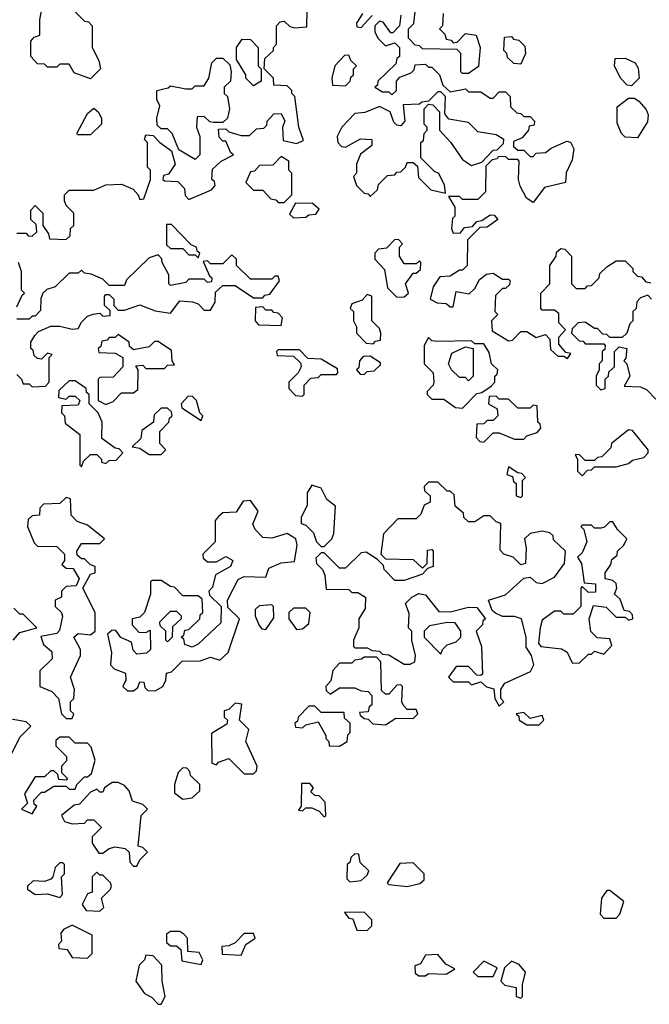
# Model space of a CAD drawing. Extents: x 2737958 to 2903317, y 894217 to 1030017.
# Tile 15 of 123: x 2765684 to 2767733, y 1008570 to 1011775. Entities that reach past the tile are written whole.
import ezdxf

# ---------------------------------------------------------------- set-up
doc = ezdxf.new("R2010")
doc.units = 0

msp = doc.modelspace()

# ---------------------------------------------------------------- linework, layer by layer
at = {"layer": '0CON05XD'}
for points in [[(2765915, 1011582.5), (2765861.7, 1011601.7), (2765845, 1011630), (2765815, 1011630), (2765805, 1011620), (2765775, 1011620), (2765765, 1011630), (2765741.7, 1011631.7), (2765720, 1011655), (2765720, 1011705), (2765731.7, 1011718.3), (2765750, 1011725), (2765750, 1011775), (2765758.3, 1011821.7), (2765795, 1011860), (2765825, 1011860), (2765855, 1011810), (2765895, 1011770), (2765908.3, 1011768.3), (2765920, 1011755), (2765920, 1011685), (2765941.7, 1011641.7), (2765947.5, 1011615), (2765915, 1011582.5)], [(2765675, 1011080), (2765705, 1011080), (2765711.7, 1011071.7), (2765725, 1011070), (2765740, 1011085), (2765738.3, 1011108.3), (2765720, 1011125), (2765720, 1011155), (2765735, 1011170), (2765760, 1011145), (2765760, 1011105), (2765778.3, 1011078.3), (2765781.7, 1011061.7), (2765835, 1011060), (2765848.3, 1011071.7), (2765850, 1011095), (2765860, 1011105), (2765860, 1011145), (2765835, 1011170), (2765830, 1011185), (2765830, 1011205), (2765845, 1011220), (2765925, 1011220), (2765965, 1011237.5), (2766015, 1011240), (2766053, 1011223), (2766070, 1011205), (2766075, 1011190), (2766088.3, 1011191.7), (2766110, 1011255), (2766110, 1011285), (2766100, 1011295), (2766100, 1011375), (2766090, 1011385), (2766095, 1011400), (2766118.3, 1011398.3), (2766140, 1011375), (2766178.3, 1011348.3), (2766190, 1011305), (2766168.3, 1011271.7), (2766151.7, 1011268.3), (2766150, 1011255), (2766155, 1011250), (2766198.3, 1011248.3), (2766220, 1011225), (2766223, 1011203), (2766235, 1011190), (2766308.3, 1011221.7), (2766320, 1011235), (2766318.3, 1011248.3), (2766310, 1011255), (2766311.7, 1011288.3), (2766340, 1011315), (2766380, 1011335), (2766371.7, 1011341.7), (2766355, 1011380), (2766345, 1011380), (2766333, 1011393), (2766331.7, 1011418.3), (2766355, 1011420), (2766365, 1011410), (2766405, 1011397.5), (2766431.7, 1011398.3), (2766455, 1011420), (2766478.3, 1011421.7), (2766488.3, 1011431.7), (2766490, 1011445), (2766511.7, 1011468.3), (2766535, 1011470), (2766547.5, 1011445), (2766540, 1011425), (2766541.7, 1011381.7), (2766585, 1011372.5), (2766608.3, 1011381.7), (2766592.5, 1011425), (2766580, 1011525), (2766570, 1011535), (2766570, 1011545), (2766555, 1011560), (2766511.7, 1011561.7), (2766510, 1011585), (2766480, 1011615), (2766481.7, 1011648.3), (2766510, 1011675), (2766510, 1011685), (2766520, 1011695), (2766520, 1011755), (2766531.7, 1011768.3), (2766545, 1011770), (2766563, 1011753), (2766578.3, 1011748.3), (2766618.3, 1011751.7), (2766620, 1011805)], [(2766800, 1011795), (2766785, 1011770), (2766780, 1011765), (2766781.7, 1011751.7), (2766795, 1011750), (2766831.7, 1011788.3)], [(2766925, 1011790), (2766920, 1011755), (2766898.3, 1011731.7), (2766891.7, 1011731.7), (2766867, 1011767), (2766855, 1011770), (2766840, 1011755), (2766840, 1011735), (2766850, 1011715), (2766875, 1011690), (2766905, 1011700), (2766920, 1011685), (2766920, 1011655), (2766911.7, 1011648.3), (2766908.3, 1011631.7), (2766850, 1011575), (2766848.3, 1011561.7), (2766840, 1011555), (2766865, 1011540), (2766885, 1011540), (2766895, 1011530), (2766910, 1011545), (2766910, 1011575), (2766921.7, 1011588.3), (2766958.3, 1011601.7), (2766968.3, 1011611.7), (2766971.7, 1011628.3), (2767005, 1011630), (2767015, 1011620), (2767025, 1011620), (2767050, 1011595), (2767061.7, 1011561.7), (2767085, 1011540), (2767135, 1011550), (2767145, 1011540), (2767185, 1011540), (2767215, 1011520), (2767225, 1011520), (2767245, 1011540), (2767265, 1011540), (2767280, 1011525), (2767281.7, 1011491.7), (2767301.7, 1011471.7), (2767315, 1011470), (2767325, 1011460), (2767345, 1011460), (2767360, 1011445), (2767358.3, 1011431.7), (2767341.7, 1011428.3), (2767340, 1011415), (2767319.3, 1011390.7), (2767291.7, 1011378.3), (2767291.7, 1011361.7), (2767305, 1011350), (2767325, 1011350), (2767345, 1011330), (2767355, 1011330), (2767365, 1011340), (2767395, 1011342.5), (2767413.6, 1011356.4), (2767465, 1011380), (2767476.4, 1011376.4), (2767487.5, 1011355), (2767481.7, 1011318.3), (2767463, 1011277), (2767460, 1011245), (2767391.7, 1011228.3), (2767355, 1011180), (2767333.6, 1011193.6), (2767313, 1011233), (2767307.5, 1011255), (2767310, 1011315), (2767305, 1011320), (2767275, 1011320), (2767265, 1011330), (2767241.7, 1011328.3), (2767238.3, 1011321.7), (2767221.7, 1011318.3), (2767201.7, 1011298.3), (2767200, 1011215), (2767175, 1011190), (2767125, 1011190), (2767115, 1011200), (2767080, 1011200), (2767100, 1011165), (2767100, 1011135), (2767092.5, 1011127.5), (2767090, 1011095), (2767095, 1011080), (2767118.3, 1011081.7), (2767131.7, 1011098.3), (2767158.3, 1011101.7), (2767171.7, 1011118.3), (2767188.3, 1011121.7), (2767215, 1011140), (2767228.3, 1011138.3), (2767240, 1011125), (2767205, 1011100), (2767181.7, 1011098.3), (2767141.7, 1011058.3), (2767140, 1010975), (2767125, 1010960), (2767115, 1010960), (2767085, 1010940), (2767051.7, 1010938.3), (2767030, 1010905), (2767020, 1010865), (2767043, 1010853), (2767071.7, 1010851.7), (2767085, 1010840), (2767095, 1010840), (2767105, 1010890), (2767147, 1010883), (2767165, 1010900), (2767180.7, 1010929.3), (2767203, 1010947), (2767225, 1010950), (2767255, 1010930), (2767275, 1010930), (2767280, 1010925), (2767278.3, 1010911.7), (2767265, 1010900), (2767255, 1010900), (2767233, 1010877), (2767230, 1010825), (2767240, 1010815), (2767220, 1010795), (2767221.7, 1010761.7), (2767275, 1010730), (2767288.3, 1010731.7), (2767315, 1010760), (2767335, 1010760), (2767365, 1010740), (2767395, 1010750), (2767410, 1010735), (2767411.7, 1010701.7), (2767435, 1010680), (2767455, 1010680), (2767467.5, 1010672.5), (2767478.3, 1010688.3), (2767461.7, 1010691.7), (2767438.3, 1010718.3), (2767438.3, 1010741.7), (2767460, 1010765), (2767438.3, 1010788.3), (2767438.3, 1010818.3), (2767425, 1010830), (2767385, 1010830), (2767380, 1010835), (2767380, 1010885), (2767410, 1010915), (2767410, 1010975), (2767430, 1011005), (2767431.7, 1011018.3), (2767445, 1011030), (2767458.3, 1011028.3), (2767480, 1011005), (2767480, 1010915), (2767495, 1010900), (2767525, 1010900), (2767531.7, 1010908.3), (2767545, 1010910), (2767570, 1010935), (2767571.7, 1010948.3), (2767595, 1010970), (2767625, 1010990), (2767655, 1010990), (2767680, 1010965), (2767680, 1010955), (2767695, 1010940), (2767708.3, 1010938.3), (2767721.7, 1010921.7), (2767738.3, 1010918.3)], [(2767062.5, 1011795), (2767060, 1011755), (2767050, 1011745), (2767068.3, 1011728.3), (2767071.7, 1011711.7), (2767088.3, 1011708.3), (2767095, 1011700), (2767108.3, 1011701.7), (2767135, 1011730), (2767170, 1011725), (2767182.5, 1011685), (2767177, 1011623), (2767145, 1011600), (2767125, 1011600), (2767120, 1011605), (2767120, 1011665), (2767108.3, 1011678.3), (2766995, 1011680), (2766985, 1011690), (2766971.7, 1011691.7), (2766950, 1011715), (2766950, 1011745), (2766967, 1011763), (2766971.7, 1011801.7)], [(2766445, 1011560), (2766420, 1011585), (2766420, 1011595), (2766390, 1011645), (2766390, 1011685), (2766408.3, 1011711.7), (2766435, 1011710), (2766460, 1011685), (2766460, 1011625), (2766470, 1011615), (2766470, 1011575), (2766445, 1011560)], [(2767315, 1011630), (2767292.5, 1011632.5), (2767271.7, 1011651.7), (2767270, 1011665), (2767260, 1011675), (2767261.7, 1011718.3), (2767285, 1011720), (2767291.7, 1011711.7), (2767308.3, 1011708.3), (2767328.3, 1011688.3), (2767330, 1011665), (2767315, 1011630)], [(2766745, 1011560), (2766760, 1011575), (2766761.7, 1011588.3), (2766770, 1011595), (2766770, 1011615), (2766780, 1011625), (2766761.7, 1011641.7), (2766755, 1011660), (2766741.7, 1011658.3), (2766710, 1011625), (2766700, 1011585), (2766701.7, 1011561.7), (2766745, 1011560)], [(2766255, 1011320), (2766201.7, 1011351.7), (2766180, 1011405), (2766165, 1011420), (2766145, 1011420), (2766131.7, 1011431.7), (2766130, 1011455), (2766140, 1011495), (2766130, 1011515), (2766130, 1011545), (2766167, 1011553), (2766175, 1011560), (2766225, 1011550), (2766245, 1011550), (2766255, 1011560), (2766285, 1011560), (2766300, 1011585), (2766310, 1011635), (2766325, 1011650), (2766345, 1011650), (2766368.3, 1011628.3), (2766372.5, 1011605), (2766370, 1011575), (2766350, 1011555), (2766350, 1011535), (2766360, 1011525), (2766367.5, 1011485), (2766360, 1011455), (2766345, 1011440), (2766315, 1011440), (2766303, 1011443), (2766285, 1011460), (2766261.7, 1011458.3), (2766260, 1011425), (2766270, 1011395), (2766270, 1011335), (2766255, 1011320)], [(2767675, 1011560), (2767661.7, 1011561.7), (2767640, 1011585), (2767620, 1011625), (2767621.7, 1011648.3), (2767655, 1011650), (2767687.5, 1011635), (2767697, 1011617), (2767700, 1011585), (2767675, 1011560)], [(2766825, 1011200), (2766848.3, 1011221.7), (2766851.7, 1011238.3), (2766881.7, 1011268.3), (2766905, 1011270), (2766911.7, 1011278.3), (2766925, 1011280), (2766940, 1011295), (2766945, 1011310), (2766965, 1011310), (2766978.3, 1011298.3), (2766981.7, 1011261.7), (2767021.7, 1011221.7), (2767070, 1011210), (2767067, 1011237), (2767047.5, 1011275), (2767035, 1011280), (2766990, 1011325), (2766990, 1011375), (2766998.3, 1011381.7), (2767000, 1011405), (2767010, 1011415), (2767010, 1011425), (2767000, 1011435), (2767000, 1011485), (2767015, 1011500), (2767028.3, 1011498.3), (2767050, 1011475), (2767050, 1011415), (2767086.4, 1011376.4), (2767125, 1011320), (2767155, 1011300), (2767188.3, 1011311.7), (2767225, 1011350), (2767238.3, 1011351.7), (2767258.3, 1011371.7), (2767260, 1011385), (2767235, 1011400), (2767175, 1011410), (2767145, 1011440), (2767080.7, 1011450.7), (2767068.3, 1011468.3), (2767070, 1011525), (2767055, 1011540), (2767045, 1011540), (2767015, 1011510), (2766993, 1011507), (2766985, 1011500), (2766931.7, 1011498.3), (2766937.5, 1011445), (2766925, 1011430), (2766911.7, 1011431.7), (2766901.7, 1011441.7), (2766890, 1011475), (2766855, 1011492.5), (2766807, 1011473), (2766775, 1011470), (2766732.5, 1011425), (2766717.5, 1011395), (2766720, 1011375), (2766731.7, 1011361.7), (2766745, 1011360), (2766793, 1011387), (2766830, 1011385), (2766830, 1011365), (2766793, 1011337), (2766780, 1011305), (2766780, 1011275), (2766770, 1011265), (2766780, 1011235), (2766805, 1011210), (2766818.3, 1011208.3), (2766825, 1011200)], [(2767695, 1011390), (2767655, 1011392.5), (2767642.5, 1011405), (2767628.3, 1011438.3), (2767628.3, 1011491.7), (2767665, 1011520), (2767685, 1011520), (2767699.3, 1011509.3), (2767723, 1011483), (2767730, 1011465), (2767727, 1011443), (2767695, 1011390)], [(2765915, 1011400), (2765875, 1011400), (2765870, 1011405), (2765905, 1011470), (2765925, 1011487.5), (2765940, 1011475), (2765950, 1011455), (2765950, 1011435), (2765915, 1011400)], [(2766545, 1011180), (2766570, 1011205), (2766570, 1011275), (2766560, 1011285), (2766560, 1011315), (2766535, 1011330), (2766508.3, 1011301.7), (2766465, 1011300), (2766448.3, 1011281.7), (2766435, 1011280), (2766420, 1011245), (2766445, 1011220), (2766475, 1011220), (2766501.7, 1011191.7), (2766518.3, 1011188.3), (2766525, 1011180), (2766545, 1011180)], [(2766575, 1011130), (2766615, 1011132.5), (2766625, 1011140), (2766648.3, 1011141.7), (2766658.3, 1011158.3), (2766637, 1011177), (2766581.7, 1011178.3), (2766561.7, 1011141.7), (2766575, 1011130)], [(2766265, 1011000), (2766270, 1011015), (2766261.7, 1011021.7), (2766260, 1011035), (2766241.7, 1011041.7), (2766178.3, 1011108.3), (2766161.7, 1011108.3), (2766161.7, 1011041.7), (2766175, 1011030), (2766215, 1011030), (2766235, 1011010), (2766255, 1011010), (2766265, 1011000)], [(2766911.7, 1010871.7), (2766935, 1010872.5), (2766950, 1010885), (2766940, 1010915), (2766965, 1010950), (2766975, 1010950), (2766988.3, 1010961.7), (2766990, 1010985), (2766985, 1010990), (2766975, 1010980), (2766935, 1010980), (2766920, 1011005), (2766920, 1011035), (2766930, 1011045), (2766918.3, 1011058.3), (2766905, 1011060), (2766878.3, 1011031.7), (2766851.7, 1011028.3), (2766840, 1011015), (2766840, 1010995), (2766871.7, 1010961.7), (2766881.7, 1010901.7), (2766911.7, 1010871.7)], [(2765675, 1010620), (2765690, 1010605), (2765695, 1010590), (2765715, 1010590), (2765725, 1010580), (2765768.3, 1010581.7), (2765780, 1010595), (2765780, 1010675), (2765790, 1010685), (2765775, 1010690), (2765755, 1010670), (2765741.7, 1010671.7), (2765731.7, 1010681.7), (2765728.3, 1010698.3), (2765720, 1010705), (2765720, 1010725), (2765733.3, 1010746.7), (2765745, 1010760), (2765785, 1010777.5), (2765815, 1010777.5), (2765855, 1010767.5), (2765875, 1010770), (2765885, 1010790), (2765905, 1010810), (2765923, 1010817), (2765945, 1010820), (2765955, 1010810), (2765978.3, 1010811.7), (2765978.3, 1010828.3), (2765960, 1010845), (2765960, 1010875), (2765965, 1010880), (2765975, 1010880), (2765990, 1010865), (2765990, 1010845), (2766005, 1010830), (2766025, 1010830), (2766075, 1010846.7), (2766125, 1010827.5), (2766175, 1010820), (2766205, 1010860), (2766247, 1010857), (2766265, 1010850), (2766285, 1010830), (2766305, 1010830), (2766320, 1010855), (2766321.7, 1010888.3), (2766345, 1010910), (2766385, 1010910), (2766445, 1010870), (2766475, 1010870), (2766481.7, 1010878.3), (2766498.3, 1010881.7), (2766530, 1010925), (2766525, 1010940), (2766515, 1010940), (2766505, 1010930), (2766435, 1010930), (2766390, 1010975), (2766390, 1010995), (2766375, 1011010), (2766345, 1010980), (2766305, 1010980), (2766295, 1010990), (2766281.7, 1010988.3), (2766301.7, 1010941.7), (2766310, 1010935), (2766308.3, 1010921.7), (2766295, 1010920), (2766285, 1010930), (2766235, 1010930), (2766225, 1010920), (2766175, 1010910), (2766170, 1010915), (2766170, 1010945), (2766147.5, 1010985), (2766147, 1010997), (2766135, 1011010), (2766105, 1011000), (2766031.7, 1010928.3), (2766025, 1010910), (2765975, 1010910), (2765955, 1010930), (2765917, 1010947), (2765895, 1010950), (2765885, 1010960), (2765875, 1010950), (2765845, 1010950), (2765800, 1010905), (2765773, 1010897), (2765760, 1010885), (2765752.5, 1010867.5), (2765751.7, 1010828.3), (2765735, 1010810), (2765725, 1010810), (2765715, 1010800), (2765675, 1010800)], [(2765675, 1010840), (2765691.7, 1010878.3), (2765700, 1010885), (2765690, 1010895), (2765690, 1010955)], [(2765690, 1010955), (2765680, 1010985)], [(2766835, 1010720), (2766841.7, 1010728.3), (2766858.3, 1010731.7), (2766860, 1010755), (2766855, 1010770), (2766830, 1010795), (2766830, 1010875), (2766815, 1010880), (2766798.3, 1010861.7), (2766765, 1010850), (2766760, 1010835), (2766770, 1010825), (2766770, 1010795), (2766780, 1010775), (2766780, 1010755), (2766811.7, 1010721.7), (2766835, 1010720)], [(2767740, 1010865), (2767728.3, 1010878.3), (2767705, 1010870), (2767693, 1010857), (2767690, 1010835), (2767680, 1010825), (2767680, 1010795), (2767670, 1010785), (2767660, 1010755), (2767645, 1010740), (2767605, 1010740), (2767595, 1010750), (2767581.7, 1010751.7), (2767565, 1010770), (2767555, 1010770), (2767525, 1010790), (2767501.7, 1010788.3), (2767481.7, 1010768.3), (2767480, 1010755), (2767505, 1010730), (2767518.3, 1010728.3), (2767525, 1010720), (2767585, 1010720), (2767590, 1010715), (2767588.3, 1010701.7), (2767580, 1010695), (2767580, 1010665), (2767570, 1010655), (2767570, 1010635), (2767560, 1010615), (2767560, 1010585), (2767575, 1010570), (2767590, 1010575), (2767590, 1010605), (2767600, 1010615), (2767601.7, 1010628.3), (2767620, 1010645), (2767620, 1010695), (2767635, 1010710), (2767660, 1010705), (2767657, 1010673), (2767650, 1010665), (2767660, 1010655), (2767670, 1010615), (2767651.7, 1010581.7), (2767705, 1010580), (2767725, 1010570), (2767755, 1010540)], [(2766535, 1010780), (2766540, 1010805), (2766525, 1010820), (2766511.7, 1010821.7), (2766505, 1010830), (2766485, 1010830), (2766475, 1010840), (2766451.7, 1010838.3), (2766450, 1010795), (2766461.7, 1010781.7), (2766535, 1010780)], [(2765965, 1010522.5), (2765988.3, 1010531.7), (2766015, 1010560), (2766055, 1010560), (2766068.3, 1010571.7), (2766070, 1010635), (2766061.7, 1010648.3), (2766085, 1010650), (2766095, 1010640), (2766155, 1010640), (2766165, 1010650), (2766188.3, 1010651.7), (2766180, 1010665), (2766178.3, 1010698.3), (2766135, 1010727.5), (2766123, 1010727), (2766105, 1010710), (2766055, 1010700), (2766041.7, 1010711.7), (2766040, 1010725), (2766005, 1010750), (2765995, 1010740), (2765975, 1010740), (2765968.3, 1010731.7), (2765951.7, 1010728.3), (2765948.3, 1010711.7), (2765940, 1010705), (2765941.7, 1010691.7), (2765995, 1010690), (2766020, 1010675), (2766020, 1010645), (2765988.3, 1010611.7), (2765945, 1010610), (2765940, 1010605), (2765940, 1010535), (2765965, 1010522.5)], [(2767125, 1010510), (2767171.7, 1010558.3), (2767188.3, 1010561.7), (2767218.3, 1010581.7), (2767230, 1010595), (2767230, 1010615), (2767238.3, 1010621.7), (2767240, 1010635), (2767220, 1010655), (2767211.7, 1010691.7), (2767195, 1010720), (2767165, 1010720), (2767155, 1010730), (2767045, 1010727.5), (2767025, 1010730), (2767015, 1010740), (2767000, 1010715), (2767000, 1010655), (2767030, 1010625), (2767032.5, 1010595), (2767030, 1010585), (2767010, 1010565), (2767010, 1010555), (2767025, 1010540), (2767065, 1010540), (2767103, 1010513), (2767125, 1010510)], [(2766605, 1010550), (2766610, 1010555), (2766610, 1010585), (2766631.7, 1010608.3), (2766655, 1010610), (2766665, 1010620), (2766715, 1010620), (2766720, 1010625), (2766718.3, 1010638.3), (2766665, 1010670), (2766621.7, 1010671.7), (2766595, 1010700), (2766525, 1010700), (2766520, 1010695), (2766521.7, 1010681.7), (2766575, 1010680), (2766598.3, 1010658.3), (2766600, 1010645), (2766590, 1010625), (2766560, 1010595), (2766560, 1010575), (2766581.7, 1010551.7), (2766605, 1010550)], [(2767145, 1010600), (2767135, 1010610), (2767115, 1010610), (2767090, 1010635), (2767080, 1010655), (2767090.7, 1010689.3), (2767135, 1010710), (2767160, 1010705), (2767160, 1010615), (2767145, 1010600)], [(2766805, 1010620), (2766815, 1010630), (2766838.3, 1010631.7), (2766858.3, 1010651.7), (2766858.3, 1010658.3), (2766825, 1010680), (2766801.7, 1010678.3), (2766790, 1010665), (2766788.3, 1010641.7), (2766780, 1010635), (2766791.7, 1010621.7), (2766805, 1010620)], [(2765885, 1010320), (2765891.7, 1010338.3), (2765915, 1010360), (2765935, 1010360), (2765950, 1010345), (2765950, 1010335), (2765965, 1010330), (2765975, 1010340), (2765998.3, 1010341.7), (2766020, 1010365), (2766008.3, 1010378.3), (2765995, 1010380), (2765951.7, 1010411.7), (2765952.5, 1010465), (2765940, 1010495), (2765910, 1010525), (2765910, 1010555), (2765901.7, 1010561.7), (2765900, 1010575), (2765865, 1010600), (2765845, 1010600), (2765811.7, 1010568.3), (2765810, 1010545), (2765835, 1010540), (2765845, 1010550), (2765865, 1010550), (2765880, 1010535), (2765875, 1010520), (2765821.7, 1010518.3), (2765820, 1010495), (2765830, 1010485), (2765831.7, 1010461.7), (2765880, 1010425), (2765880, 1010325), (2765885, 1010320)], [(2766275, 1010470), (2766280, 1010485), (2766270, 1010495), (2766260, 1010535), (2766245, 1010550), (2766231.7, 1010548.3), (2766210, 1010525), (2766211.7, 1010511.7), (2766275, 1010470)], [(2767195, 1010400), (2767225, 1010430), (2767245, 1010430), (2767295, 1010410), (2767325, 1010410), (2767335, 1010420), (2767368.3, 1010431.7), (2767380, 1010445), (2767378.3, 1010458.3), (2767370, 1010465), (2767368.3, 1010518.3), (2767355, 1010520), (2767345, 1010510), (2767305, 1010510), (2767275, 1010540), (2767245, 1010540), (2767235, 1010550), (2767211.7, 1010548.3), (2767210, 1010525), (2767238.3, 1010508.3), (2767240, 1010485), (2767225, 1010470), (2767205, 1010470), (2767195, 1010460), (2767171.7, 1010458.3), (2767170, 1010415), (2767181.7, 1010401.7), (2767195, 1010400)], [(2766145, 1010360), (2766160, 1010375), (2766140, 1010395), (2766140, 1010435), (2766170, 1010465), (2766171.7, 1010478.3), (2766180, 1010485), (2766178.3, 1010498.3), (2766165, 1010510), (2766145, 1010510), (2766121.7, 1010488.3), (2766120, 1010465), (2766081.7, 1010438.3), (2766078.3, 1010411.7), (2766050, 1010385), (2766075, 1010380), (2766105, 1010360), (2766145, 1010360)], [(2767515, 1010290), (2767531.7, 1010308.3), (2767545, 1010310), (2767555, 1010320), (2767625, 1010320), (2767665, 1010330), (2767678.3, 1010341.7), (2767715, 1010350), (2767730, 1010365), (2767730, 1010375), (2767678.3, 1010438.3), (2767665, 1010440), (2767610, 1010395), (2767608.3, 1010381.7), (2767578.3, 1010351.7), (2767565, 1010350), (2767555, 1010340), (2767525, 1010340), (2767505, 1010360), (2767491.7, 1010358.3), (2767500, 1010345), (2767500, 1010305), (2767515, 1010290)], [(2767315, 1010220), (2767320, 1010225), (2767320, 1010275), (2767330, 1010285), (2767318.3, 1010298.3), (2767305, 1010300), (2767275, 1010320), (2767270, 1010295), (2767288.3, 1010288.3), (2767291.7, 1010271.7), (2767300, 1010265), (2767300, 1010225), (2767315, 1010220)], [(2766675, 1010060), (2766700, 1010085), (2766707, 1010103), (2766711.7, 1010191.7), (2766683.6, 1010213.6), (2766665, 1010250), (2766635, 1010260), (2766620, 1010235), (2766620, 1010195), (2766600, 1010155), (2766600, 1010135), (2766615, 1010130), (2766640, 1010105), (2766650, 1010075), (2766665, 1010060), (2766675, 1010060)], [(2767245, 1009540), (2767260, 1009555), (2767250, 1009565), (2767250, 1009595), (2767262.5, 1009615), (2767347, 1009653), (2767357.5, 1009675), (2767350, 1009705), (2767333, 1009733), (2767332.5, 1009765), (2767317.5, 1009825), (2767295, 1009832.5), (2767255, 1009832.5), (2767233, 1009843), (2767221.7, 1009851.7), (2767210, 1009885), (2767265, 1009902.5), (2767325, 1009957.5), (2767345, 1009960), (2767365, 1009942.5), (2767385, 1009940), (2767425, 1009960), (2767457.5, 1010005), (2767460, 1010045), (2767421.7, 1010081.7), (2767420, 1010095), (2767410, 1010105), (2767385, 1010110), (2767345, 1010102.5), (2767327.5, 1010085), (2767332.5, 1010055), (2767330, 1010005), (2767315, 1010000), (2767290, 1010025), (2767260, 1010035), (2767248.3, 1010048.3), (2767250, 1010135), (2767235, 1010140), (2767215, 1010160), (2767195, 1010160), (2767165, 1010140), (2767145, 1010140), (2767130, 1010155), (2767128.3, 1010168.3), (2767101.7, 1010191.7), (2767098.3, 1010228.3), (2767085, 1010240), (2767075, 1010240), (2767045, 1010270), (2767015, 1010270), (2767000, 1010255), (2767001.7, 1010241.7), (2767020, 1010225), (2767020, 1010205), (2767000, 1010195), (2766990, 1010165), (2766975, 1010150), (2766915, 1010150), (2766868.3, 1010101.7), (2766860, 1010035), (2766875, 1010020), (2766965, 1010017.5), (2766995, 1009990), (2767010, 1010005), (2767011.7, 1010048.3), (2767025, 1010050), (2767030, 1010045), (2767030, 1009995), (2767011.7, 1009988.3), (2766995, 1009970), (2766935, 1009950), (2766905, 1009950), (2766870, 1009985), (2766868.3, 1009998.3), (2766848.3, 1010018.3), (2766811.7, 1010041.7), (2766795, 1010040), (2766745, 1009990), (2766725, 1009990), (2766675, 1010040), (2766665, 1010040), (2766648.3, 1010021.7), (2766650, 1010005), (2766670, 1009985), (2766677, 1009967), (2766681.7, 1009921.7), (2766755, 1009920), (2766765, 1009910), (2766785, 1009910), (2766810, 1009895), (2766808.3, 1009858.3), (2766787.5, 1009825), (2766787.5, 1009795), (2766770, 1009755), (2766770, 1009735), (2766775, 1009730), (2766815, 1009730), (2766831.7, 1009721.7), (2766855, 1009720), (2766865, 1009710), (2766885, 1009707.5), (2766935, 1009677.5), (2766955, 1009677.5), (2766970, 1009685), (2766972.5, 1009705), (2766960, 1009755), (2766960, 1009785), (2766950, 1009795), (2766951.7, 1009841.7), (2766940, 1009875), (2766960, 1009895), (2766983, 1009907), (2767005, 1009902.5), (2767048.3, 1009848.3), (2767085, 1009847.5), (2767145, 1009862.5), (2767171.7, 1009861.7), (2767200, 1009825), (2767191.7, 1009818.3), (2767190, 1009805), (2767170, 1009785), (2767187.5, 1009735), (2767190, 1009645), (2767185, 1009640), (2767171.7, 1009641.7), (2767145, 1009670), (2767105, 1009670), (2767080, 1009635), (2767095, 1009620), (2767145, 1009620), (2767155, 1009610), (2767185, 1009620), (2767203, 1009603), (2767227, 1009597), (2767230, 1009565), (2767245, 1009540)], [(2765855, 1009500), (2765860, 1009515), (2765850, 1009525), (2765850, 1009555), (2765860, 1009565), (2765862.5, 1009595), (2765850, 1009635), (2765882.5, 1009705), (2765882.5, 1009725), (2765860, 1009765), (2765875, 1009777.5), (2765915, 1009772.5), (2765930, 1009785), (2765930, 1009845), (2765890, 1009925), (2765915, 1009970), (2765930, 1009975), (2765930, 1009995), (2765915, 1010000), (2765895, 1010020), (2765885, 1010020), (2765871.7, 1010031.7), (2765870, 1010045), (2765885, 1010070), (2765945, 1010070), (2765960, 1010085), (2765905, 1010130), (2765871.7, 1010141.7), (2765851.7, 1010161.7), (2765850, 1010215), (2765835, 1010220), (2765815, 1010200), (2765761.7, 1010198.3), (2765750, 1010185), (2765748.3, 1010161.7), (2765725, 1010160), (2765711.7, 1010148.3), (2765710, 1010125), (2765731.7, 1010071.7), (2765741.7, 1010061.7), (2765805, 1010060), (2765830, 1010035), (2765830, 1010015), (2765821.7, 1010001.7), (2765835, 1009990), (2765858.3, 1009988.3), (2765877.5, 1009955), (2765868.3, 1009931.7), (2765835, 1009930), (2765820, 1009915), (2765820, 1009895), (2765800, 1009885), (2765800, 1009865), (2765820, 1009845), (2765823, 1009833), (2765813.6, 1009786.4), (2765805, 1009777.5), (2765752.5, 1009767.5), (2765761.7, 1009741.7), (2765788.3, 1009718.3), (2765790, 1009695), (2765750, 1009655), (2765750, 1009605), (2765788.3, 1009588.3), (2765810, 1009565), (2765820, 1009515), (2765835, 1009500), (2765855, 1009500)], [(2766125, 1009590), (2766150, 1009605), (2766160, 1009625), (2766161.7, 1009648.3), (2766178.3, 1009651.7), (2766213, 1009687), (2766271.7, 1009688.3), (2766305, 1009700), (2766335, 1009690), (2766362.5, 1009715), (2766400, 1009825), (2766361.7, 1009861.7), (2766360, 1009885), (2766395, 1009952.5), (2766415, 1009962.5), (2766485, 1009960), (2766495, 1009990), (2766535, 1010007.5), (2766578.3, 1010011.7), (2766587.5, 1010065), (2766582.5, 1010085), (2766555, 1010102.5), (2766505, 1010087.5), (2766475, 1010090), (2766450, 1010115), (2766443, 1010133), (2766460, 1010175), (2766435, 1010210), (2766411.7, 1010208.3), (2766388.3, 1010171.7), (2766345, 1010170), (2766331.7, 1010158.3), (2766320, 1010145), (2766320, 1010075), (2766280, 1010035), (2766281.7, 1010021.7), (2766295, 1010010), (2766325, 1010010), (2766355, 1010027.5), (2766377.5, 1010015), (2766370, 1009995), (2766321.7, 1009968.3), (2766311.7, 1009928.3), (2766300, 1009915), (2766301.7, 1009901.7), (2766340, 1009865), (2766338.3, 1009811.7), (2766265, 1009742.5), (2766245, 1009732.5), (2766221.7, 1009741.7), (2766218.3, 1009758.3), (2766210, 1009765), (2766218.3, 1009771.7), (2766221.7, 1009788.3), (2766235, 1009790), (2766270, 1009825), (2766271.7, 1009838.3), (2766280, 1009845), (2766278.3, 1009888.3), (2766265, 1009900), (2766215, 1009900), (2766188.3, 1009928.3), (2766175, 1009930), (2766145, 1009950), (2766115, 1009950), (2766110, 1009945), (2766110, 1009905), (2766090, 1009845), (2766075, 1009830), (2766050, 1009825), (2766050, 1009805), (2766071.7, 1009781.7), (2766095, 1009780), (2766108.3, 1009788.3), (2766110, 1009725), (2766097, 1009713), (2766065, 1009710), (2766053, 1009723), (2766048.3, 1009748.3), (2766013.6, 1009763.6), (2765997, 1009787), (2765985, 1009787.5), (2765970, 1009775), (2765982.5, 1009715), (2765980, 1009675), (2765991.7, 1009661.7), (2766028.3, 1009648.3), (2766030, 1009625), (2766020, 1009605), (2766035, 1009590), (2766055, 1009590), (2766068.3, 1009601.7), (2766075, 1009620), (2766088.3, 1009618.3), (2766091.7, 1009601.7), (2766101.7, 1009591.7), (2766125, 1009590)], [(2767505, 1009680), (2767535, 1009710), (2767545, 1009710), (2767555, 1009720), (2767585, 1009710), (2767611.7, 1009738.3), (2767605, 1009760), (2767563, 1009763), (2767543, 1009783), (2767537.5, 1009825), (2767551.7, 1009868.3), (2767592.5, 1009862.5), (2767625, 1009830), (2767655, 1009830), (2767665, 1009820), (2767680, 1009825), (2767678.3, 1009838.3), (2767668.3, 1009848.3), (2767651.7, 1009851.7), (2767638.3, 1009888.3), (2767620, 1009905), (2767627.5, 1009925), (2767625, 1009940), (2767615, 1009950), (2767590, 1009955), (2767590, 1009975), (2767608.3, 1010001.7), (2767611.7, 1010018.3), (2767628.3, 1010031.7), (2767630, 1010045), (2767650, 1010065), (2767660, 1010085), (2767630, 1010115), (2767615, 1010140), (2767605, 1010140), (2767587, 1010123), (2767575, 1010120), (2767555, 1010120), (2767545, 1010130), (2767515, 1010130), (2767510, 1010125), (2767520, 1010115), (2767530, 1010075), (2767515, 1010040), (2767500, 1010025), (2767512.5, 1010005), (2767521.7, 1009941.7), (2767558.3, 1009938.3), (2767558.3, 1009911.7), (2767535, 1009910), (2767515, 1009930), (2767510, 1009925), (2767510, 1009865), (2767485, 1009840), (2767455, 1009840), (2767445, 1009850), (2767425, 1009850), (2767385, 1009820), (2767377.5, 1009795), (2767372.5, 1009745), (2767380, 1009735), (2767447, 1009727), (2767466.4, 1009716.4), (2767481.7, 1009681.7), (2767505, 1009680)], [(2766485, 1009790), (2766511.7, 1009828.3), (2766510, 1009865), (2766505, 1009870), (2766463, 1009867), (2766450, 1009855), (2766450, 1009835), (2766463, 1009803), (2766471.7, 1009791.7), (2766485, 1009790)], [(2765662.5, 1009755), (2765685, 1009780), (2765740, 1009795), (2765695, 1009840), (2765685, 1009840), (2765665, 1009860)], [(2766165, 1009750), (2766160, 1009755), (2766160, 1009785), (2766141.7, 1009801.7), (2766140, 1009815), (2766175, 1009850), (2766195, 1009850), (2766210, 1009835), (2766210, 1009825), (2766181.7, 1009798.3), (2766180, 1009765), (2766165, 1009750)], [(2766585, 1009790), (2766605, 1009792.5), (2766625, 1009810), (2766630, 1009845), (2766615, 1009860), (2766575, 1009860), (2766560, 1009845), (2766560, 1009825), (2766585, 1009790)], [(2767055, 1009710), (2767060, 1009725), (2767075, 1009740), (2767105, 1009750), (2767120, 1009765), (2767120, 1009785), (2767101.7, 1009811.7), (2767075, 1009812.5), (2767018.3, 1009801.7), (2767000, 1009785), (2767000, 1009765), (2767055, 1009710)], [(2766875, 1009480), (2766908.3, 1009501.7), (2766965, 1009500), (2766980, 1009515), (2766975, 1009530), (2766945, 1009530), (2766933, 1009543), (2766927.5, 1009555), (2766930, 1009605), (2766925, 1009610), (2766911.7, 1009608.3), (2766885, 1009580), (2766875, 1009580), (2766861.7, 1009591.7), (2766860, 1009685), (2766845, 1009700), (2766805, 1009700), (2766797, 1009693), (2766775, 1009690), (2766765, 1009680), (2766725, 1009680), (2766703, 1009657), (2766697, 1009623), (2766680, 1009605), (2766681.7, 1009591.7), (2766695, 1009580), (2766725, 1009600), (2766775, 1009600), (2766795, 1009590), (2766818.3, 1009588.3), (2766830, 1009575), (2766830, 1009545), (2766821.7, 1009538.3), (2766818.3, 1009521.7), (2766790, 1009520), (2766791.7, 1009511.7), (2766805, 1009500), (2766818.3, 1009498.3), (2766833, 1009483), (2766875, 1009480)], [(2766445, 1009320), (2766455, 1009330), (2766457.5, 1009345), (2766420, 1009425), (2766430, 1009465), (2766400, 1009495), (2766407.5, 1009547.5), (2766385, 1009550), (2766365, 1009530), (2766350, 1009525), (2766350, 1009505), (2766360, 1009495), (2766358.3, 1009481.7), (2766308.3, 1009451.7), (2766310, 1009355), (2766325, 1009350), (2766331.7, 1009358.3), (2766365, 1009370), (2766415, 1009320), (2766445, 1009320)], [(2766725, 1009410), (2766750, 1009425), (2766752.5, 1009447.5), (2766760, 1009455), (2766760, 1009485), (2766741.7, 1009501.7), (2766740, 1009520), (2766665, 1009520), (2766645, 1009540), (2766625, 1009540), (2766590, 1009505), (2766588.3, 1009491.7), (2766580, 1009485), (2766581.7, 1009471.7), (2766605, 1009470), (2766615, 1009480), (2766655, 1009490), (2766680, 1009445), (2766680, 1009435), (2766690, 1009425), (2766691.7, 1009411.7), (2766725, 1009410)], [(2767375, 1009480), (2767390, 1009495), (2767385, 1009510), (2767345, 1009500), (2767325, 1009520), (2767300, 1009515), (2767308.3, 1009508.3), (2767310, 1009495), (2767335, 1009480), (2767375, 1009480)], [(2765655, 1009380), (2765685, 1009440), (2765720, 1009475), (2765705, 1009490), (2765645, 1009500)], [(2765725, 1009190), (2765740, 1009215), (2765731.7, 1009221.7), (2765730, 1009235), (2765755, 1009260), (2765765, 1009260), (2765795, 1009280), (2765835, 1009280), (2765845, 1009270), (2765865, 1009270), (2765870, 1009285), (2765895, 1009310), (2765905, 1009310), (2765918.3, 1009321.7), (2765930, 1009365), (2765917, 1009407), (2765905, 1009420), (2765865, 1009420), (2765845, 1009440), (2765815, 1009440), (2765801.7, 1009428.3), (2765801.7, 1009411.7), (2765837, 1009377), (2765837, 1009363), (2765820, 1009345), (2765820, 1009325), (2765840, 1009305), (2765835, 1009300), (2765811.7, 1009301.7), (2765808.3, 1009318.3), (2765795, 1009330), (2765785, 1009330), (2765765, 1009310), (2765735, 1009310), (2765700, 1009255), (2765710, 1009225), (2765690, 1009205), (2765725, 1009190)], [(2766215, 1009237.5), (2766245, 1009242.5), (2766270, 1009265), (2766270, 1009285), (2766240, 1009315), (2766238.3, 1009328.3), (2766228.3, 1009338.3), (2766215, 1009340), (2766200, 1009325), (2766187.5, 1009285), (2766188.3, 1009258.3), (2766215, 1009237.5)], [(2766065, 1009020), (2766075, 1009040), (2766100, 1009065), (2766085, 1009080), (2766070, 1009085), (2766080, 1009185), (2766100, 1009205), (2766085, 1009220), (2766051.7, 1009231.7), (2766040, 1009265), (2766025, 1009282.5), (2766005, 1009292.5), (2765985, 1009292.5), (2765960, 1009275), (2765955, 1009260), (2765945, 1009260), (2765935, 1009270), (2765915, 1009260), (2765878.3, 1009221.7), (2765861.7, 1009218.3), (2765820, 1009185), (2765830, 1009165), (2765855, 1009157.5), (2765895, 1009160), (2765905, 1009170), (2765925, 1009170), (2765950, 1009145), (2765920, 1009115), (2765920, 1009095), (2765941.7, 1009061.7), (2765955, 1009062.5), (2765975, 1009077.5), (2765995, 1009082.5), (2766027, 1009077), (2766040, 1009065), (2766043, 1009033), (2766055, 1009020), (2766065, 1009020)], [(2766675, 1009180), (2766680, 1009185), (2766678.3, 1009228.3), (2766658.3, 1009248.3), (2766645, 1009250), (2766631.7, 1009261.7), (2766640, 1009275), (2766628.3, 1009288.3), (2766601.7, 1009288.3), (2766600, 1009215), (2766591.7, 1009201.7), (2766605, 1009200), (2766615, 1009210), (2766635, 1009210), (2766658.3, 1009198.3), (2766675, 1009180)], [(2766758.3, 1008968.3), (2766795, 1008972.5), (2766815, 1008990), (2766820, 1009005), (2766791.7, 1009031.7), (2766788.3, 1009058.3), (2766775, 1009060), (2766761.7, 1009048.3), (2766758.3, 1009031.7), (2766750, 1009025), (2766748.3, 1008978.3), (2766758.3, 1008968.3)], [(2765815, 1008917.5), (2765823, 1008927), (2765820, 1008985), (2765830, 1008995), (2765830, 1009025), (2765825, 1009030), (2765815, 1009030), (2765800, 1009015), (2765792.5, 1008985), (2765785, 1008977.5), (2765765, 1008970), (2765728.3, 1008971.7), (2765710, 1008955), (2765710, 1008945), (2765735, 1008927.5), (2765775, 1008930), (2765815, 1008917.5)], [(2765945, 1008873.3), (2765957.5, 1008885), (2765950, 1008915), (2765980, 1008945), (2765982.5, 1008955), (2765980, 1008965), (2765955, 1008990), (2765945, 1008990), (2765935, 1009000), (2765920, 1008985), (2765920, 1008935), (2765905, 1008930), (2765887.5, 1008895), (2765900, 1008875), (2765945, 1008873.3)], [(2766945, 1008953.3), (2766986.4, 1008963.6), (2767000, 1008975), (2767000, 1008995), (2766965, 1009030), (2766921.7, 1009028.3), (2766880, 1008965), (2766885, 1008960), (2766945, 1008953.3)], [(2767625, 1008850), (2767637, 1008863), (2767650, 1008905), (2767605, 1008940), (2767595, 1008940), (2767577.5, 1008915), (2767573, 1008863), (2767585, 1008850), (2767625, 1008850)], [(2766815, 1008810), (2766830, 1008825), (2766830, 1008845), (2766805, 1008870), (2766741.7, 1008868.3), (2766755, 1008850), (2766768.3, 1008848.3), (2766781.7, 1008811.7), (2766815, 1008810)], [(2765905, 1008720), (2765920, 1008735), (2765920, 1008795), (2765855, 1008827.5), (2765827, 1008813), (2765818.3, 1008801.7), (2765820, 1008775), (2765810, 1008765), (2765811.7, 1008751.7), (2765838.3, 1008748.3), (2765855, 1008722.5), (2765905, 1008720)], [(2766275, 1008700), (2766280, 1008715), (2766268.3, 1008738.3), (2766231.7, 1008741.7), (2766230, 1008785), (2766218.3, 1008798.3), (2766205, 1008807.5), (2766175, 1008807.5), (2766161.7, 1008798.3), (2766161.7, 1008771.7), (2766175, 1008760), (2766195, 1008760), (2766208.3, 1008748.3), (2766211.7, 1008711.7), (2766275, 1008700)], [(2766405, 1008730), (2766420, 1008765), (2766450, 1008785), (2766445, 1008800), (2766415, 1008800), (2766385, 1008770), (2766365, 1008760), (2766341.7, 1008758.3), (2766343, 1008733), (2766405, 1008730)], [(2766145, 1008570), (2766157.5, 1008595), (2766147.5, 1008645), (2766147, 1008697), (2766118.3, 1008728.3), (2766095, 1008730), (2766090, 1008715), (2766073, 1008697), (2766062.5, 1008645), (2766090, 1008605), (2766113, 1008593), (2766135, 1008570), (2766145, 1008570)], [(2767005, 1008662.5), (2767015, 1008670), (2767071.7, 1008668.3), (2767100, 1008685), (2767070.7, 1008700.7), (2767045, 1008732.5), (2767005, 1008730), (2766988.3, 1008701.7), (2766970, 1008695), (2766971.7, 1008671.7), (2766983, 1008663), (2767005, 1008662.5)], [(2767225, 1008660), (2767238.3, 1008688.3), (2767195, 1008710), (2767160, 1008675), (2767175, 1008660), (2767225, 1008660)], [(2767315, 1008590), (2767320, 1008595), (2767320, 1008635), (2767330, 1008675), (2767309.3, 1008699.3), (2767285, 1008710), (2767261.7, 1008688.3), (2767250, 1008645), (2767262.5, 1008632.5), (2767300, 1008625), (2767300, 1008595), (2767315, 1008590)]]:
    msp.add_lwpolyline(points, dxfattribs=at)

doc.saveas('drawing.dxf')
